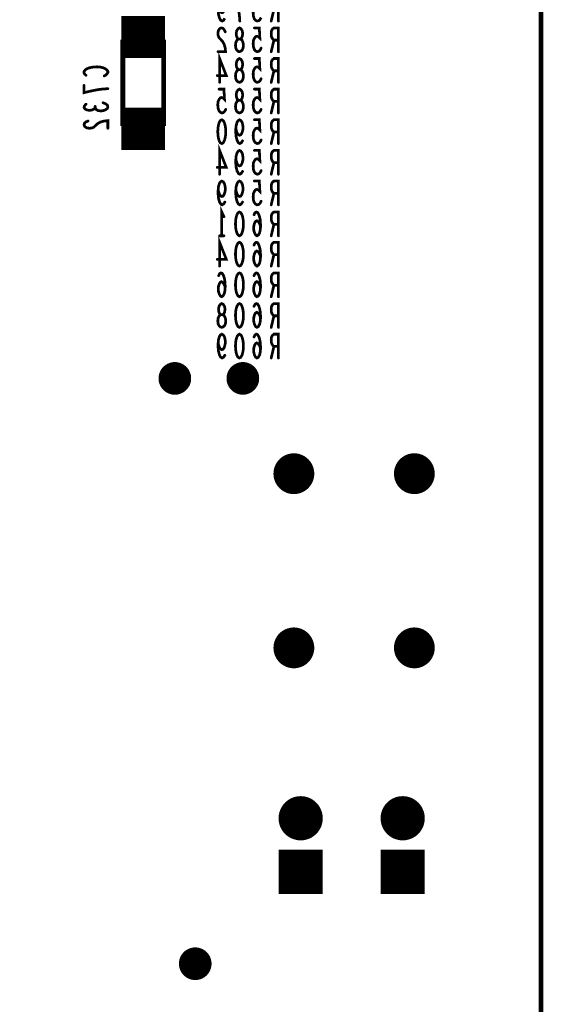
# Model space of a CAD drawing. Extents: x 0 to 8.86, y -3.29 to 6.3.
# Tile 96 of 129: x 8.09 to 8.86, y 2.29 to 3.74. Entities that reach past the tile are written whole.
import ezdxf

# ---------------------------------------------------------------- set-up
doc = ezdxf.new("R2010")
doc.units = 0
doc.layers.get('0').update_dxf_attribs({"color": 3, "linetype": 'CONTINUOUS'})

# ---------------------------------------------------------------- blocks, each defined once
blk = doc.blocks.new('PAD_R1')
at = {"const_width": 0.5}
blk.add_lwpolyline([(0.25, 0, 1), (-0.25, 0, 1)], format="xyb", close=True, dxfattribs=at)
blk = doc.blocks.new('PAD_S1')
at = {"const_width": 1}
blk.add_lwpolyline([(-0.5, 0), (0.5, 0)], dxfattribs=at)

msp = doc.modelspace()

# ---------------------------------------------------------------- linework, layer by layer
for points, const_width in [([(0, 0), (0, 6.29921), (8.85827, 6.29921), (8.85827, 0)], 0.007), ([(8.415, 3.69), (8.41313, 3.69058), (8.411, 3.69233), (8.40967, 3.69525), (8.40913, 3.69933), (8.40967, 3.70342), (8.41127, 3.70692), (8.41367, 3.70867), (8.41633, 3.70867), (8.41793, 3.70983), (8.41927, 3.71275), (8.4198, 3.71683), (8.419, 3.72092), (8.41713, 3.72383), (8.415, 3.725), (8.41287, 3.72383), (8.411, 3.72092), (8.4102, 3.71683), (8.41073, 3.71275), (8.41207, 3.70983), (8.41367, 3.70867), (8.41633, 3.70867), (8.41873, 3.70692), (8.42033, 3.70342), (8.42087, 3.69933), (8.42033, 3.69525), (8.419, 3.69233), (8.41687, 3.69058)], 0.004), ([(8.3035, 3.70413), (8.3035, 3.58413), (8.2435, 3.58413), (8.2435, 3.70413)], 0.007), ([(8.415, 3.645), (8.41313, 3.64558), (8.411, 3.64733), (8.40967, 3.65025), (8.40913, 3.65433), (8.40967, 3.65842), (8.41127, 3.66192), (8.41367, 3.66367), (8.41633, 3.66367), (8.41793, 3.66483), (8.41927, 3.66775), (8.4198, 3.67183), (8.419, 3.67592), (8.41713, 3.67883), (8.415, 3.68), (8.41287, 3.67883), (8.411, 3.67592), (8.4102, 3.67183), (8.41073, 3.66775), (8.41207, 3.66483), (8.41367, 3.66367), (8.41633, 3.66367), (8.41873, 3.66192), (8.42033, 3.65842), (8.42087, 3.65433), (8.42033, 3.65025), (8.419, 3.64733), (8.41687, 3.64558)], 0.004), ([(8.415, 3.6), (8.41313, 3.60058), (8.411, 3.60233), (8.40967, 3.60525), (8.40913, 3.60933), (8.40967, 3.61342), (8.41127, 3.61692), (8.41367, 3.61867), (8.41633, 3.61867), (8.41793, 3.61983), (8.41927, 3.62275), (8.4198, 3.62683), (8.419, 3.63092), (8.41713, 3.63383), (8.415, 3.635), (8.41287, 3.63383), (8.411, 3.63092), (8.4102, 3.62683), (8.41073, 3.62275), (8.41207, 3.61983), (8.41367, 3.61867), (8.41633, 3.61867), (8.41873, 3.61692), (8.42033, 3.61342), (8.42087, 3.60933), (8.42033, 3.60525), (8.419, 3.60233), (8.41687, 3.60058)], 0.004), ([(8.389, 3.59), (8.39113, 3.58883), (8.39273, 3.58592), (8.3938, 3.58242), (8.3946, 3.57775), (8.39487, 3.5725), (8.3946, 3.56725), (8.3938, 3.56258), (8.39273, 3.55908), (8.39113, 3.55617), (8.389, 3.555), (8.38687, 3.55617), (8.38527, 3.55908), (8.3842, 3.56258), (8.3834, 3.56725), (8.38313, 3.5725), (8.3834, 3.57775), (8.3842, 3.58242), (8.38527, 3.58592), (8.38687, 3.58883)], 0.004), ([(8.415, 3.4545), (8.41713, 3.45333), (8.41873, 3.45041), (8.4198, 3.44691), (8.4206, 3.44225), (8.42087, 3.437), (8.4206, 3.43175), (8.4198, 3.42708), (8.41873, 3.42358), (8.41713, 3.42066), (8.415, 3.4195), (8.41287, 3.42066), (8.41127, 3.42358), (8.4102, 3.42708), (8.4094, 3.43175), (8.40913, 3.437), (8.4094, 3.44225), (8.4102, 3.44691), (8.41127, 3.45041), (8.41287, 3.45333)], 0.004), ([(8.415, 3.41), (8.41713, 3.40883), (8.41873, 3.40592), (8.4198, 3.40242), (8.4206, 3.39775), (8.42087, 3.3925), (8.4206, 3.38725), (8.4198, 3.38258), (8.41873, 3.37908), (8.41713, 3.37617), (8.415, 3.375), (8.41287, 3.37617), (8.41127, 3.37908), (8.4102, 3.38258), (8.4094, 3.38725), (8.40913, 3.3925), (8.4094, 3.39775), (8.4102, 3.40242), (8.41127, 3.40592), (8.41287, 3.40883)], 0.004), ([(8.415, 3.365), (8.41713, 3.36383), (8.41873, 3.36092), (8.4198, 3.35742), (8.4206, 3.35275), (8.42087, 3.3475), (8.4206, 3.34225), (8.4198, 3.33758), (8.41873, 3.33408), (8.41713, 3.33117), (8.415, 3.33), (8.41287, 3.33117), (8.41127, 3.33408), (8.4102, 3.33758), (8.4094, 3.34225), (8.40913, 3.3475), (8.4094, 3.35275), (8.4102, 3.35742), (8.41127, 3.36092), (8.41287, 3.36383)], 0.004), ([(8.389, 3.285), (8.38713, 3.28558), (8.385, 3.28733), (8.38367, 3.29025), (8.38313, 3.29433), (8.38367, 3.29842), (8.38527, 3.30192), (8.38767, 3.30367), (8.39033, 3.30367), (8.39193, 3.30483), (8.39327, 3.30775), (8.3938, 3.31183), (8.393, 3.31592), (8.39113, 3.31883), (8.389, 3.32), (8.38687, 3.31883), (8.385, 3.31592), (8.3842, 3.31183), (8.38473, 3.30775), (8.38607, 3.30483), (8.38767, 3.30367), (8.39033, 3.30367), (8.39273, 3.30192), (8.39433, 3.29842), (8.39487, 3.29433), (8.39433, 3.29025), (8.393, 3.28733), (8.39087, 3.28558)], 0.004), ([(8.415, 3.32), (8.41713, 3.31883), (8.41873, 3.31592), (8.4198, 3.31242), (8.4206, 3.30775), (8.42087, 3.3025), (8.4206, 3.29725), (8.4198, 3.29258), (8.41873, 3.28908), (8.41713, 3.28617), (8.415, 3.285), (8.41287, 3.28617), (8.41127, 3.28908), (8.4102, 3.29258), (8.4094, 3.29725), (8.40913, 3.3025), (8.4094, 3.30775), (8.4102, 3.31242), (8.41127, 3.31592), (8.41287, 3.31883)], 0.004), ([(8.415, 3.275), (8.41713, 3.27383), (8.41873, 3.27092), (8.4198, 3.26742), (8.4206, 3.26275), (8.42087, 3.2575), (8.4206, 3.25225), (8.4198, 3.24758), (8.41873, 3.24408), (8.41713, 3.24117), (8.415, 3.24), (8.41287, 3.24117), (8.41127, 3.24408), (8.4102, 3.24758), (8.4094, 3.25225), (8.40913, 3.2575), (8.4094, 3.26275), (8.4102, 3.26742), (8.41127, 3.27092), (8.41287, 3.27383)], 0.004)]:
    msp.add_lwpolyline(points, close=True, dxfattribs=dict(const_width=const_width))
for points, const_width in [([(8.39353, 3.73908), (8.39167, 3.73617), (8.38953, 3.735), (8.3874, 3.73617), (8.38553, 3.73967), (8.3842, 3.74492), (8.38367, 3.75017), (8.38367, 3.75658), (8.3842, 3.76183), (8.38553, 3.7665), (8.38713, 3.76883), (8.389, 3.77), (8.39113, 3.76883), (8.39273, 3.7665), (8.3938, 3.763), (8.39433, 3.75833), (8.3938, 3.75425), (8.39247, 3.75017), (8.39087, 3.74783), (8.389, 3.74725), (8.38687, 3.74842), (8.38527, 3.75133), (8.38367, 3.75658)], 0.004), ([(8.41553, 3.735), (8.415, 3.74258), (8.4142, 3.749), (8.41313, 3.75483), (8.4118, 3.76125), (8.40967, 3.77), (8.42033, 3.77)], 0.004), ([(8.44687, 3.74025), (8.44527, 3.73733), (8.4434, 3.73558), (8.441, 3.735), (8.4386, 3.73617), (8.43673, 3.7385), (8.4354, 3.74258), (8.43513, 3.74725), (8.43567, 3.75192), (8.437, 3.75483), (8.43887, 3.75717), (8.44073, 3.75775), (8.4426, 3.75717), (8.445, 3.75483), (8.4442, 3.77), (8.437, 3.77)], 0.004), ([(8.47233, 3.735), (8.47233, 3.77), (8.46567, 3.77), (8.46353, 3.76825), (8.4622, 3.76592), (8.46167, 3.76125), (8.4622, 3.75658), (8.4638, 3.75367), (8.46567, 3.75192), (8.47233, 3.75192)], 0.004), ([(8.46567, 3.75192), (8.46167, 3.735)], 0.004), ([(8.2415, 3.71163), (8.3055, 3.71163)], 0.062), ([(8.39407, 3.71917), (8.39247, 3.72267), (8.3906, 3.72442), (8.38847, 3.725), (8.3858, 3.72383), (8.38393, 3.72092), (8.3834, 3.71742), (8.38367, 3.71392), (8.38473, 3.711), (8.39007, 3.70517), (8.39247, 3.70108), (8.39407, 3.69525), (8.3946, 3.69), (8.3834, 3.69)], 0.004), ([(8.44687, 3.69525), (8.44527, 3.69233), (8.4434, 3.69058), (8.441, 3.69), (8.4386, 3.69117), (8.43673, 3.6935), (8.4354, 3.69758), (8.43513, 3.70225), (8.43567, 3.70692), (8.437, 3.70983), (8.43887, 3.71217), (8.44073, 3.71275), (8.4426, 3.71217), (8.445, 3.70983), (8.4442, 3.725), (8.437, 3.725)], 0.004), ([(8.47233, 3.69), (8.47233, 3.725), (8.46567, 3.725), (8.46353, 3.72325), (8.4622, 3.72092), (8.46167, 3.71625), (8.4622, 3.71158), (8.4638, 3.70867), (8.46567, 3.70692), (8.47233, 3.70692)], 0.004), ([(8.46567, 3.70692), (8.46167, 3.69)], 0.004), ([(8.3858, 3.645), (8.3858, 3.68), (8.39567, 3.65492), (8.38233, 3.65492)], 0.004), ([(8.44687, 3.65025), (8.44527, 3.64733), (8.4434, 3.64558), (8.441, 3.645), (8.4386, 3.64617), (8.43673, 3.6485), (8.4354, 3.65258), (8.43513, 3.65725), (8.43567, 3.66192), (8.437, 3.66483), (8.43887, 3.66717), (8.44073, 3.66775), (8.4426, 3.66717), (8.445, 3.66483), (8.4442, 3.68), (8.437, 3.68)], 0.004), ([(8.47233, 3.645), (8.47233, 3.68), (8.46567, 3.68), (8.46353, 3.67825), (8.4622, 3.67592), (8.46167, 3.67125), (8.4622, 3.66658), (8.4638, 3.66367), (8.46567, 3.66192), (8.47233, 3.66192)], 0.004), ([(8.18942, 3.65526), (8.18767, 3.65686), (8.1865, 3.65873), (8.1865, 3.66086), (8.18825, 3.66326), (8.19117, 3.66513), (8.19467, 3.66646), (8.2005, 3.66753), (8.20575, 3.6678), (8.211, 3.66726), (8.2145, 3.66646), (8.218, 3.66486), (8.22033, 3.663), (8.2215, 3.66113), (8.2215, 3.65926), (8.22033, 3.6574), (8.21858, 3.6558), (8.21625, 3.65446)], 0.004), ([(8.2435, 3.62513), (8.2435, 3.66313)], 0.007), ([(8.3035, 3.66313), (8.3035, 3.62513)], 0.007), ([(8.46567, 3.66192), (8.46167, 3.645)], 0.004), ([(8.2215, 3.63566), (8.21392, 3.63513), (8.2075, 3.63433), (8.20167, 3.63326), (8.19525, 3.63193), (8.1865, 3.6298), (8.1865, 3.64046)], 0.004), ([(8.39487, 3.60525), (8.39327, 3.60233), (8.3914, 3.60058), (8.389, 3.6), (8.3866, 3.60117), (8.38473, 3.6035), (8.3834, 3.60758), (8.38313, 3.61225), (8.38367, 3.61692), (8.385, 3.61983), (8.38687, 3.62217), (8.38873, 3.62275), (8.3906, 3.62217), (8.393, 3.61983), (8.3922, 3.635), (8.385, 3.635)], 0.004), ([(8.44687, 3.60525), (8.44527, 3.60233), (8.4434, 3.60058), (8.441, 3.6), (8.4386, 3.60117), (8.43673, 3.6035), (8.4354, 3.60758), (8.43513, 3.61225), (8.43567, 3.61692), (8.437, 3.61983), (8.43887, 3.62217), (8.44073, 3.62275), (8.4426, 3.62217), (8.445, 3.61983), (8.4442, 3.635), (8.437, 3.635)], 0.004), ([(8.47233, 3.6), (8.47233, 3.635), (8.46567, 3.635), (8.46353, 3.63325), (8.4622, 3.63092), (8.46167, 3.62625), (8.4622, 3.62158), (8.4638, 3.61867), (8.46567, 3.61692), (8.47233, 3.61692)], 0.004), ([(8.2145, 3.615), (8.21858, 3.6134), (8.22092, 3.61126), (8.2215, 3.60886), (8.22092, 3.60673), (8.218, 3.6046), (8.2145, 3.60326), (8.211, 3.603), (8.20692, 3.60353), (8.204, 3.6054), (8.20283, 3.60726), (8.20283, 3.60966)], 0.004), ([(8.46567, 3.61692), (8.46167, 3.6)], 0.004), ([(8.20283, 3.60726), (8.20108, 3.60566), (8.19817, 3.60433), (8.19467, 3.6038), (8.19117, 3.60433), (8.18825, 3.60566), (8.1865, 3.60806), (8.18708, 3.61046), (8.18942, 3.61286)], 0.004), ([(8.2415, 3.57663), (8.3055, 3.57663)], 0.062), ([(8.19233, 3.5882), (8.18883, 3.5866), (8.18708, 3.58473), (8.1865, 3.5826), (8.18767, 3.57993), (8.19058, 3.57806), (8.19408, 3.57753), (8.19758, 3.5778), (8.2005, 3.57886), (8.20633, 3.5842), (8.21042, 3.5866), (8.21625, 3.5882), (8.2215, 3.58873), (8.2215, 3.57753)], 0.004), ([(8.41953, 3.55908), (8.41767, 3.55617), (8.41553, 3.555), (8.4134, 3.55617), (8.41153, 3.55967), (8.4102, 3.56492), (8.40967, 3.57017), (8.40967, 3.57658), (8.4102, 3.58183), (8.41153, 3.5865), (8.41313, 3.58883), (8.415, 3.59), (8.41713, 3.58883), (8.41873, 3.5865), (8.4198, 3.583), (8.42033, 3.57833), (8.4198, 3.57425), (8.41847, 3.57017), (8.41687, 3.56783), (8.415, 3.56725), (8.41287, 3.56842), (8.41127, 3.57133), (8.40967, 3.57658)], 0.004), ([(8.44687, 3.56025), (8.44527, 3.55733), (8.4434, 3.55558), (8.441, 3.555), (8.4386, 3.55617), (8.43673, 3.5585), (8.4354, 3.56258), (8.43513, 3.56725), (8.43567, 3.57192), (8.437, 3.57483), (8.43887, 3.57717), (8.44073, 3.57775), (8.4426, 3.57717), (8.445, 3.57483), (8.4442, 3.59), (8.437, 3.59)], 0.004), ([(8.47233, 3.555), (8.47233, 3.59), (8.46567, 3.59), (8.46353, 3.58825), (8.4622, 3.58592), (8.46167, 3.58125), (8.4622, 3.57658), (8.4638, 3.57367), (8.46567, 3.57192), (8.47233, 3.57192)], 0.004), ([(8.46567, 3.57192), (8.46167, 3.555)], 0.004), ([(8.3858, 3.51), (8.3858, 3.545), (8.39567, 3.51992), (8.38233, 3.51992)], 0.004), ([(8.41953, 3.51408), (8.41767, 3.51117), (8.41553, 3.51), (8.4134, 3.51117), (8.41153, 3.51467), (8.4102, 3.51992), (8.40967, 3.52517), (8.40967, 3.53158), (8.4102, 3.53683), (8.41153, 3.5415), (8.41313, 3.54383), (8.415, 3.545), (8.41713, 3.54383), (8.41873, 3.5415), (8.4198, 3.538), (8.42033, 3.53333), (8.4198, 3.52925), (8.41847, 3.52517), (8.41687, 3.52283), (8.415, 3.52225), (8.41287, 3.52342), (8.41127, 3.52633), (8.40967, 3.53158)], 0.004), ([(8.44687, 3.51525), (8.44527, 3.51233), (8.4434, 3.51058), (8.441, 3.51), (8.4386, 3.51117), (8.43673, 3.5135), (8.4354, 3.51758), (8.43513, 3.52225), (8.43567, 3.52692), (8.437, 3.52983), (8.43887, 3.53217), (8.44073, 3.53275), (8.4426, 3.53217), (8.445, 3.52983), (8.4442, 3.545), (8.437, 3.545)], 0.004), ([(8.47233, 3.51), (8.47233, 3.545), (8.46567, 3.545), (8.46353, 3.54325), (8.4622, 3.54092), (8.46167, 3.53625), (8.4622, 3.53158), (8.4638, 3.52867), (8.46567, 3.52692), (8.47233, 3.52692)], 0.004), ([(8.46567, 3.52692), (8.46167, 3.51)], 0.004), ([(8.39353, 3.46908), (8.39167, 3.46617), (8.38953, 3.465), (8.3874, 3.46617), (8.38553, 3.46967), (8.3842, 3.47492), (8.38367, 3.48017), (8.38367, 3.48658), (8.3842, 3.49183), (8.38553, 3.4965), (8.38713, 3.49883), (8.389, 3.5), (8.39113, 3.49883), (8.39273, 3.4965), (8.3938, 3.493), (8.39433, 3.48833), (8.3938, 3.48425), (8.39247, 3.48017), (8.39087, 3.47783), (8.389, 3.47725), (8.38687, 3.47842), (8.38527, 3.48133), (8.38367, 3.48658)], 0.004), ([(8.41953, 3.46908), (8.41767, 3.46617), (8.41553, 3.465), (8.4134, 3.46617), (8.41153, 3.46967), (8.4102, 3.47492), (8.40967, 3.48017), (8.40967, 3.48658), (8.4102, 3.49183), (8.41153, 3.4965), (8.41313, 3.49883), (8.415, 3.5), (8.41713, 3.49883), (8.41873, 3.4965), (8.4198, 3.493), (8.42033, 3.48833), (8.4198, 3.48425), (8.41847, 3.48017), (8.41687, 3.47783), (8.415, 3.47725), (8.41287, 3.47842), (8.41127, 3.48133), (8.40967, 3.48658)], 0.004), ([(8.44687, 3.47025), (8.44527, 3.46733), (8.4434, 3.46558), (8.441, 3.465), (8.4386, 3.46617), (8.43673, 3.4685), (8.4354, 3.47258), (8.43513, 3.47725), (8.43567, 3.48192), (8.437, 3.48483), (8.43887, 3.48717), (8.44073, 3.48775), (8.4426, 3.48717), (8.445, 3.48483), (8.4442, 3.5), (8.437, 3.5)], 0.004), ([(8.47233, 3.465), (8.47233, 3.5), (8.46567, 3.5), (8.46353, 3.49825), (8.4622, 3.49592), (8.46167, 3.49125), (8.4622, 3.48658), (8.4638, 3.48367), (8.46567, 3.48192), (8.47233, 3.48192)], 0.004), ([(8.46567, 3.48192), (8.46167, 3.465)], 0.004), ([(8.389, 3.4195), (8.389, 3.4545), (8.3922, 3.4475)], 0.004), ([(8.44607, 3.43408), (8.4442, 3.43816), (8.4426, 3.4405), (8.44047, 3.44166), (8.4386, 3.4405), (8.43727, 3.43816), (8.4362, 3.43466), (8.43593, 3.43058), (8.4362, 3.42708), (8.43727, 3.42358), (8.43887, 3.42066), (8.44073, 3.4195), (8.44287, 3.42066), (8.44473, 3.42416), (8.4458, 3.42941), (8.44607, 3.43525), (8.44553, 3.44283), (8.44473, 3.44691), (8.4434, 3.451), (8.44153, 3.45391), (8.43967, 3.4545), (8.4378, 3.45333), (8.43647, 3.45041)], 0.004), ([(8.47233, 3.4195), (8.47233, 3.4545), (8.46567, 3.4545), (8.46353, 3.45275), (8.4622, 3.45041), (8.46167, 3.44575), (8.4622, 3.44108), (8.4638, 3.43816), (8.46567, 3.43641), (8.47233, 3.43641)], 0.004), ([(8.46567, 3.43641), (8.46167, 3.4195)], 0.004), ([(8.3858, 3.375), (8.3858, 3.41), (8.39567, 3.38492), (8.38233, 3.38492)], 0.004), ([(8.3922, 3.4195), (8.3858, 3.4195)], 0.004), ([(8.44607, 3.38958), (8.4442, 3.39367), (8.4426, 3.396), (8.44047, 3.39717), (8.4386, 3.396), (8.43727, 3.39367), (8.4362, 3.39017), (8.43593, 3.38608), (8.4362, 3.38258), (8.43727, 3.37908), (8.43887, 3.37617), (8.44073, 3.375), (8.44287, 3.37617), (8.44473, 3.37967), (8.4458, 3.38492), (8.44607, 3.39075), (8.44553, 3.39833), (8.44473, 3.40242), (8.4434, 3.4065), (8.44153, 3.40942), (8.43967, 3.41), (8.4378, 3.40883), (8.43647, 3.40592)], 0.004), ([(8.47233, 3.375), (8.47233, 3.41), (8.46567, 3.41), (8.46353, 3.40825), (8.4622, 3.40592), (8.46167, 3.40125), (8.4622, 3.39658), (8.4638, 3.39367), (8.46567, 3.39192), (8.47233, 3.39192)], 0.004), ([(8.46567, 3.39192), (8.46167, 3.375)], 0.004), ([(8.39407, 3.34458), (8.3922, 3.34867), (8.3906, 3.351), (8.38847, 3.35217), (8.3866, 3.351), (8.38527, 3.34867), (8.3842, 3.34517), (8.38393, 3.34108), (8.3842, 3.33758), (8.38527, 3.33408), (8.38687, 3.33117), (8.38873, 3.33), (8.39087, 3.33117), (8.39273, 3.33467), (8.3938, 3.33992), (8.39407, 3.34575), (8.39353, 3.35333), (8.39273, 3.35742), (8.3914, 3.3615), (8.38953, 3.36442), (8.38767, 3.365), (8.3858, 3.36383), (8.38447, 3.36092)], 0.004), ([(8.44607, 3.34458), (8.4442, 3.34867), (8.4426, 3.351), (8.44047, 3.35217), (8.4386, 3.351), (8.43727, 3.34867), (8.4362, 3.34517), (8.43593, 3.34108), (8.4362, 3.33758), (8.43727, 3.33408), (8.43887, 3.33117), (8.44073, 3.33), (8.44287, 3.33117), (8.44473, 3.33467), (8.4458, 3.33992), (8.44607, 3.34575), (8.44553, 3.35333), (8.44473, 3.35742), (8.4434, 3.3615), (8.44153, 3.36442), (8.43967, 3.365), (8.4378, 3.36383), (8.43647, 3.36092)], 0.004), ([(8.47233, 3.33), (8.47233, 3.365), (8.46567, 3.365), (8.46353, 3.36325), (8.4622, 3.36092), (8.46167, 3.35625), (8.4622, 3.35158), (8.4638, 3.34867), (8.46567, 3.34692), (8.47233, 3.34692)], 0.004), ([(8.46567, 3.34692), (8.46167, 3.33)], 0.004), ([(8.44607, 3.29958), (8.4442, 3.30367), (8.4426, 3.306), (8.44047, 3.30717), (8.4386, 3.306), (8.43727, 3.30367), (8.4362, 3.30017), (8.43593, 3.29608), (8.4362, 3.29258), (8.43727, 3.28908), (8.43887, 3.28617), (8.44073, 3.285), (8.44287, 3.28617), (8.44473, 3.28967), (8.4458, 3.29492), (8.44607, 3.30075), (8.44553, 3.30833), (8.44473, 3.31242), (8.4434, 3.3165), (8.44153, 3.31942), (8.43967, 3.32), (8.4378, 3.31883), (8.43647, 3.31592)], 0.004), ([(8.47233, 3.285), (8.47233, 3.32), (8.46567, 3.32), (8.46353, 3.31825), (8.4622, 3.31592), (8.46167, 3.31125), (8.4622, 3.30658), (8.4638, 3.30367), (8.46567, 3.30192), (8.47233, 3.30192)], 0.004), ([(8.46567, 3.30192), (8.46167, 3.285)], 0.004), ([(8.39353, 3.24408), (8.39167, 3.24117), (8.38953, 3.24), (8.3874, 3.24117), (8.38553, 3.24467), (8.3842, 3.24992), (8.38367, 3.25517), (8.38367, 3.26158), (8.3842, 3.26683), (8.38553, 3.2715), (8.38713, 3.27383), (8.389, 3.275), (8.39113, 3.27383), (8.39273, 3.2715), (8.3938, 3.268), (8.39433, 3.26333), (8.3938, 3.25925), (8.39247, 3.25517), (8.39087, 3.25283), (8.389, 3.25225), (8.38687, 3.25342), (8.38527, 3.25633), (8.38367, 3.26158)], 0.004), ([(8.44607, 3.25458), (8.4442, 3.25867), (8.4426, 3.261), (8.44047, 3.26217), (8.4386, 3.261), (8.43727, 3.25867), (8.4362, 3.25517), (8.43593, 3.25108), (8.4362, 3.24758), (8.43727, 3.24408), (8.43887, 3.24117), (8.44073, 3.24), (8.44287, 3.24117), (8.44473, 3.24467), (8.4458, 3.24992), (8.44607, 3.25575), (8.44553, 3.26333), (8.44473, 3.26742), (8.4434, 3.2715), (8.44153, 3.27442), (8.43967, 3.275), (8.4378, 3.27383), (8.43647, 3.27092)], 0.004), ([(8.47233, 3.24), (8.47233, 3.275), (8.46567, 3.275), (8.46353, 3.27325), (8.4622, 3.27092), (8.46167, 3.26625), (8.4622, 3.26158), (8.4638, 3.25867), (8.46567, 3.25692), (8.47233, 3.25692)], 0.004), ([(8.46567, 3.25692), (8.46167, 3.24)], 0.004)]:
    msp.add_lwpolyline(points, dxfattribs=dict(const_width=const_width))

# ---------------------------------------------------------------- block references
for name, p, xscale, yscale in [('PAD_R1', (8.41553, 3.735), 0.004, 0.004), ('PAD_R1', (8.46167, 3.735), 0.004, 0.004), ('PAD_R1', (8.47233, 3.735), 0.004, 0.004), ('PAD_R1', (8.39407, 3.71917), 0.004, 0.004), ('PAD_R1', (8.437, 3.725), 0.004, 0.004), ('PAD_R1', (8.46567, 3.70692), 0.004, 0.004), ('PAD_R1', (8.47233, 3.70692), 0.004, 0.004), ('PAD_R1', (8.3834, 3.69), 0.004, 0.004), ('PAD_R1', (8.44687, 3.69525), 0.004, 0.004), ('PAD_R1', (8.46167, 3.69), 0.004, 0.004), ('PAD_R1', (8.47233, 3.69), 0.004, 0.004), ('PAD_R1', (8.437, 3.68), 0.004, 0.004), ('PAD_R1', (8.2435, 3.66313), 0.007, 0.007), ('PAD_R1', (8.3035, 3.66313), 0.007, 0.007), ('PAD_R1', (8.46567, 3.66192), 0.004, 0.004), ('PAD_R1', (8.47233, 3.66192), 0.004, 0.004), ('PAD_R1', (8.18942, 3.65526), 0.004, 0.004), ('PAD_R1', (8.21625, 3.65446), 0.004, 0.004), ('PAD_R1', (8.38233, 3.65492), 0.004, 0.004), ('PAD_R1', (8.3858, 3.645), 0.004, 0.004), ('PAD_R1', (8.44687, 3.65025), 0.004, 0.004), ('PAD_R1', (8.46167, 3.645), 0.004, 0.004), ('PAD_R1', (8.47233, 3.645), 0.004, 0.004), ('PAD_R1', (8.1865, 3.64046), 0.004, 0.004), ('PAD_R1', (8.2215, 3.63566), 0.004, 0.004), ('PAD_R1', (8.385, 3.635), 0.004, 0.004), ('PAD_R1', (8.437, 3.635), 0.004, 0.004), ('PAD_R1', (8.2145, 3.615), 0.004, 0.004), ('PAD_R1', (8.2435, 3.62513), 0.007, 0.007), ('PAD_R1', (8.3035, 3.62513), 0.007, 0.007), ('PAD_R1', (8.46567, 3.61692), 0.004, 0.004), ('PAD_R1', (8.47233, 3.61692), 0.004, 0.004), ('PAD_R1', (8.18942, 3.61286), 0.004, 0.004), ('PAD_R1', (8.20283, 3.60966), 0.004, 0.004), ('PAD_R1', (8.20283, 3.60726), 0.004, 0.004), ('PAD_R1', (8.39487, 3.60525), 0.004, 0.004), ('PAD_R1', (8.44687, 3.60525), 0.004, 0.004), ('PAD_R1', (8.19233, 3.5882), 0.004, 0.004), ('PAD_R1', (8.437, 3.59), 0.004, 0.004), ('PAD_R1', (8.46167, 3.6), 0.004, 0.004), ('PAD_R1', (8.47233, 3.6), 0.004, 0.004), ('PAD_R1', (8.2215, 3.57753), 0.004, 0.004), ('PAD_R1', (8.40967, 3.57658), 0.004, 0.004), ('PAD_R1', (8.46567, 3.57192), 0.004, 0.004), ('PAD_R1', (8.47233, 3.57192), 0.004, 0.004), ('PAD_R1', (8.41953, 3.55908), 0.004, 0.004), ('PAD_R1', (8.44687, 3.56025), 0.004, 0.004), ('PAD_R1', (8.437, 3.545), 0.004, 0.004), ('PAD_R1', (8.46167, 3.555), 0.004, 0.004), ('PAD_R1', (8.47233, 3.555), 0.004, 0.004), ('PAD_R1', (8.40967, 3.53158), 0.004, 0.004), ('PAD_R1', (8.38233, 3.51992), 0.004, 0.004), ('PAD_R1', (8.41953, 3.51408), 0.004, 0.004), ('PAD_R1', (8.44687, 3.51525), 0.004, 0.004), ('PAD_R1', (8.46567, 3.52692), 0.004, 0.004), ('PAD_R1', (8.47233, 3.52692), 0.004, 0.004), ('PAD_R1', (8.3858, 3.51), 0.004, 0.004), ('PAD_R1', (8.437, 3.5), 0.004, 0.004), ('PAD_R1', (8.46167, 3.51), 0.004, 0.004), ('PAD_R1', (8.47233, 3.51), 0.004, 0.004), ('PAD_R1', (8.38367, 3.48658), 0.004, 0.004), ('PAD_R1', (8.40967, 3.48658), 0.004, 0.004), ('PAD_R1', (8.44687, 3.47025), 0.004, 0.004), ('PAD_R1', (8.46567, 3.48192), 0.004, 0.004), ('PAD_R1', (8.47233, 3.48192), 0.004, 0.004), ('PAD_R1', (8.39353, 3.46908), 0.004, 0.004), ('PAD_R1', (8.41953, 3.46908), 0.004, 0.004), ('PAD_R1', (8.46167, 3.465), 0.004, 0.004), ('PAD_R1', (8.47233, 3.465), 0.004, 0.004), ('PAD_R1', (8.3922, 3.4475), 0.004, 0.004), ('PAD_R1', (8.43647, 3.45041), 0.004, 0.004), ('PAD_R1', (8.44607, 3.43408), 0.004, 0.004), ('PAD_R1', (8.46567, 3.43641), 0.004, 0.004), ('PAD_R1', (8.47233, 3.43641), 0.004, 0.004), ('PAD_R1', (8.3858, 3.4195), 0.004, 0.004), ('PAD_R1', (8.389, 3.4195), 0.004, 0.004), ('PAD_R1', (8.3922, 3.4195), 0.004, 0.004), ('PAD_R1', (8.46167, 3.4195), 0.004, 0.004), ('PAD_R1', (8.47233, 3.4195), 0.004, 0.004), ('PAD_R1', (8.43647, 3.40592), 0.004, 0.004), ('PAD_R1', (8.38233, 3.38492), 0.004, 0.004), ('PAD_R1', (8.44607, 3.38958), 0.004, 0.004), ('PAD_R1', (8.46567, 3.39192), 0.004, 0.004), ('PAD_R1', (8.47233, 3.39192), 0.004, 0.004), ('PAD_R1', (8.3858, 3.375), 0.004, 0.004), ('PAD_R1', (8.46167, 3.375), 0.004, 0.004), ('PAD_R1', (8.47233, 3.375), 0.004, 0.004), ('PAD_R1', (8.38447, 3.36092), 0.004, 0.004), ('PAD_R1', (8.43647, 3.36092), 0.004, 0.004), ('PAD_R1', (8.39407, 3.34458), 0.004, 0.004), ('PAD_R1', (8.44607, 3.34458), 0.004, 0.004), ('PAD_R1', (8.46567, 3.34692), 0.004, 0.004), ('PAD_R1', (8.47233, 3.34692), 0.004, 0.004), ('PAD_R1', (8.46167, 3.33), 0.004, 0.004), ('PAD_R1', (8.47233, 3.33), 0.004, 0.004), ('PAD_R1', (8.43647, 3.31592), 0.004, 0.004), ('PAD_R1', (8.44607, 3.29958), 0.004, 0.004), ('PAD_R1', (8.46567, 3.30192), 0.004, 0.004), ('PAD_R1', (8.47233, 3.30192), 0.004, 0.004), ('PAD_R1', (8.46167, 3.285), 0.004, 0.004), ('PAD_R1', (8.47233, 3.285), 0.004, 0.004), ('PAD_R1', (8.43647, 3.27092), 0.004, 0.004), ('PAD_R1', (8.38367, 3.26158), 0.004, 0.004), ('PAD_R1', (8.44607, 3.25458), 0.004, 0.004), ('PAD_R1', (8.46567, 3.25692), 0.004, 0.004), ('PAD_R1', (8.47233, 3.25692), 0.004, 0.004), ('PAD_R1', (8.39353, 3.24408), 0.004, 0.004), ('PAD_R1', (8.46167, 3.24), 0.004, 0.004), ('PAD_R1', (8.47233, 3.24), 0.004, 0.004), ('PAD_R1', (8.32, 3.21), 0.048, 0.048), ('PAD_R1', (8.42, 3.21), 0.048, 0.048), ('PAD_R1', (8.495, 3.07), 0.06, 0.06), ('PAD_R1', (8.67217, 3.07), 0.06, 0.06), ('PAD_R1', (8.495, 2.81409), 0.06, 0.06), ('PAD_R1', (8.67217, 2.81409), 0.06, 0.06), ('PAD_R1', (8.505, 2.56374), 0.065, 0.065), ('PAD_R1', (8.655, 2.56374), 0.065, 0.065), ('PAD_S1', (8.505, 2.485), 0.065, 0.065), ('PAD_S1', (8.655, 2.485), 0.065, 0.065), ('PAD_R1', (8.35, 2.35), 0.048, 0.048)]:
    msp.add_blockref(name, p, dxfattribs=dict(xscale=xscale, yscale=yscale))

doc.saveas('drawing.dxf')
